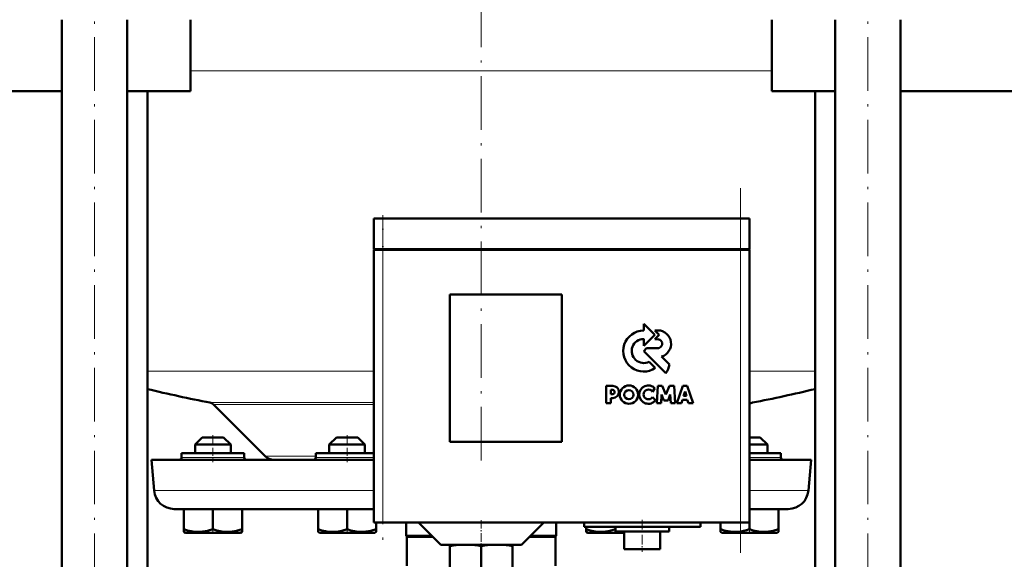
# Model space of a CAD drawing. Extents: x -1358 to 1757, y -1497 to 607.
# Tile 66 of 97: x 34 to 254, y -33 to 88. Entities that reach past the tile are written whole.
import ezdxf

# ---------------------------------------------------------------- set-up
doc = ezdxf.new("R2010")
doc.units = 0
doc.linetypes.add('DASHDOT', pattern=[18.5, 12, -3, 0.5, -3])

msp = doc.modelspace()

# ---------------------------------------------------------------- linework, layer by layer
at = {"color": 7, "linetype": 'DASHDOT', "lineweight": 18}
for p, q in [((136.79, 241.96), (136.79, -11.72)), ((50.33, -149.83), (50.33, 160.97)), ((223.25, -149.83), (223.25, 160.97)), ((194.79, -31.18), (194.79, 50.42)), ((114.79, 42.72), (114.79, -30.48))]:
    msp.add_line(p, q, dxfattribs=at)
at = {"color": 7, "lineweight": 50}
for p, q in [((43.03, -123.93), (43.03, 88.07)), ((57.63, -123.93), (57.63, 88.07)), ((71.79, 72.07), (71.79, 88.07)), ((201.79, 72.07), (201.79, 88.07)), ((215.95, -123.93), (215.95, 88.07)), ((230.55, -123.93), (230.55, 88.07)), ((43.03, 72.07), (-23.21, 72.07)), ((71.79, 72.07), (57.63, 72.07)), ((62.14, -123.93), (62.14, 72.07)), ((215.95, 72.07), (201.79, 72.07)), ((211.44, -123.93), (211.44, 72.07)), ((296.79, 72.07), (230.55, 72.07)), ((114.79, 43.62), (112.79, 43.62)), ((112.79, 36.72), (112.79, 43.62)), ((114.79, 43.62), (194.79, 43.62)), ((196.79, 43.62), (194.79, 43.62)), ((196.79, 36.72), (196.79, 43.62)), ((114.79, 36.72), (112.79, 36.72)), ((112.79, 36.62), (113.38, 36.62)), ((112.79, 36.62), (112.79, -24.38)), ((112.89, 36.62), (112.89, 36.72)), ((113.38, 36.62), (114.79, 36.62)), ((114.79, 36.72), (194.79, 36.72)), ((194.79, 36.62), (114.79, 36.62)), ((196.79, 36.72), (194.79, 36.72)), ((194.79, 36.62), (196.2, 36.62)), ((196.2, 36.62), (196.79, 36.62)), ((196.69, 36.62), (196.69, 36.72)), ((196.79, -24.38), (196.79, 36.62)), ((129.79, -6.38), (129.79, 26.62)), ((129.79, 26.62), (154.79, 26.62)), ((154.79, 26.62), (154.79, -6.38)), ((175.58, 17.59), (173.12, 20.06)), ((173.12, 20.06), (173.12, 18.54)), ((175.58, 18.58), (176.57, 17.59)), ((176.3, 18.58), (175.58, 18.58)), ((173.12, 15.12), (175.58, 17.59)), ((173.12, 16.65), (173.12, 15.12)), ((176.57, 17.59), (175.59, 16.59)), ((175.59, 16.59), (176.24, 16.59)), ((173.77, 14.58), (173.14, 13.95)), ((173.14, 13.95), (178.07, 9.02)), ((176.24, 14.58), (173.77, 14.58)), ((175.72, 10.17), (174.34, 11.54)), ((178.91, 10.91), (177.12, 12.71)), ((166.22, 6.17), (164.72, 6.17)), ((164.72, 6.17), (164.72, 2.28)), ((165.77, 5.31), (166.11, 5.31)), ((165.77, 4.29), (165.77, 5.31)), ((175.09, 4.85), (175.65, 5.62)), ((176.3, 6.16), (176.04, 2.29)), ((177.27, 6.16), (176.3, 6.16)), ((178.1, 4.22), (177.27, 6.16)), ((178.92, 6.16), (178.1, 4.22)), ((179.9, 6.16), (178.92, 6.16)), ((180.16, 2.29), (179.9, 6.16)), ((181.84, 6.15), (180.53, 2.29)), ((182.86, 6.15), (181.84, 6.15)), ((182.03, 3.93), (182.36, 4.89)), ((182.36, 4.89), (182.66, 3.93)), ((184.17, 2.29), (182.86, 6.15)), ((164.72, 2.28), (165.76, 2.28)), ((165.76, 3.44), (166.23, 3.44)), ((165.76, 2.28), (165.76, 3.44)), ((166.12, 4.29), (165.77, 4.29)), ((175.77, 2.95), (175.1, 3.64)), ((176.04, 2.29), (177, 2.29)), ((177, 2.29), (177.13, 4.21)), ((177.13, 4.21), (177.63, 2.88)), ((177.63, 2.88), (178.56, 2.88)), ((178.56, 2.88), (179.07, 4.21)), ((179.07, 4.21), (179.19, 2.29)), ((179.19, 2.29), (180.16, 2.29)), ((180.53, 2.29), (181.57, 2.29)), ((181.57, 2.29), (181.81, 3.06)), ((181.81, 3.06), (182.88, 3.06)), ((182.66, 3.93), (182.03, 3.93)), ((182.88, 3.06), (183.13, 2.29)), ((183.13, 2.29), (184.17, 2.29)), ((88.5, -9.59), (76.9, 2.01)), ((74.39, -5.38), (72.79, -6.98)), ((77.99, -5.38), (74.39, -5.38)), ((79.19, -5.38), (77.99, -5.38)), ((79.19, -5.38), (80.79, -6.98)), ((104.39, -5.38), (102.79, -6.98)), ((109.19, -5.38), (104.39, -5.38)), ((110.79, -6.98), (109.19, -5.38)), ((154.79, -6.38), (129.79, -6.38)), ((197.99, -5.38), (196.79, -5.38)), ((199.19, -5.38), (197.99, -5.38)), ((199.19, -5.38), (200.79, -6.98)), ((78.79, -6.98), (72.79, -6.98)), ((72.79, -8.88), (72.79, -6.98)), ((80.79, -6.98), (78.79, -6.98)), ((80.79, -8.88), (80.79, -6.98)), ((110.79, -6.98), (102.79, -6.98)), ((102.79, -6.98), (102.79, -8.88)), ((110.79, -8.88), (110.79, -6.98)), ((198.79, -6.98), (196.79, -6.98)), ((200.79, -6.98), (198.79, -6.98)), ((200.79, -8.88), (200.79, -6.98)), ((63.04, -10.38), (112.79, -10.38)), ((63.64, -17.27), (63.04, -10.38)), ((69.79, -8.88), (69.79, -9.88)), ((83.79, -8.88), (69.79, -8.88)), ((83.79, -9.88), (83.79, -8.88)), ((103.29, -8.88), (99.79, -8.88)), ((99.79, -8.88), (99.79, -9.88)), ((112.79, -8.88), (103.29, -8.88)), ((203.79, -8.88), (196.79, -8.88)), ((196.79, -10.38), (210.54, -10.38)), ((203.79, -9.88), (203.79, -8.88)), ((209.94, -17.27), (210.54, -10.38)), ((68.12, -21.38), (112.79, -21.38)), ((70.3, -21.38), (70.3, -25.92)), ((76.8, -21.38), (76.8, -25.91)), ((83.3, -21.38), (83.3, -25.91)), ((100.29, -21.38), (100.29, -25.91)), ((106.79, -21.38), (106.79, -25.92)), ((196.79, -21.38), (205.46, -21.38)), ((203.28, -21.38), (203.28, -25.91)), ((70.3, -26.5), (70.3, -25.92)), ((83.3, -25.91), (83.3, -26.49)), ((100.29, -26.49), (100.29, -25.91)), ((113.38, -24.38), (112.79, -24.38)), ((113.29, -24.38), (113.29, -25.91)), ((113.29, -25.91), (113.29, -26.49)), ((113.3, -24.38), (113.3, -25.91)), ((113.3, -25.91), (113.3, -26.36)), ((113.3, -26.36), (113.3, -26.49)), ((114.79, -24.38), (113.38, -24.38)), ((114.79, -24.38), (194.79, -24.38)), ((120.04, -24.38), (120.04, -27.38)), ((127.79, -29.38), (122.79, -24.38)), ((145.79, -29.38), (150.79, -24.38)), ((153.54, -24.38), (153.54, -27.38)), ((159.79, -24.38), (159.79, -25.38)), ((172.79, -25.38), (159.79, -25.38)), ((160.28, -25.38), (160.28, -25.91)), ((160.28, -26.49), (160.28, -25.91)), ((166.78, -25.38), (166.78, -25.91)), ((166.79, -25.38), (166.79, -26.38)), ((166.79, -26.38), (172.79, -26.38)), ((168.63, -26.38), (168.79, -26.4)), ((168.79, -26.38), (168.79, -30.38)), ((185.79, -25.38), (172.79, -25.38)), ((172.79, -26.38), (178.79, -26.38)), ((176.79, -26.38), (176.79, -30.38)), ((178.79, -25.38), (178.79, -26.38)), ((185.79, -24.38), (185.79, -25.38)), ((190.28, -24.38), (190.28, -25.91)), ((190.28, -26.49), (190.28, -25.91)), ((196.2, -24.38), (194.79, -24.38)), ((196.79, -24.38), (196.2, -24.38)), ((196.78, -24.38), (196.78, -25.91)), ((203.28, -25.91), (203.28, -26.5)), ((70.62, -26.68), (70.3, -26.5)), ((70.62, -26.68), (79.88, -26.68)), ((79.88, -26.68), (82.97, -26.68)), ((82.97, -26.68), (83.3, -26.49)), ((100.62, -26.68), (100.29, -26.49)), ((100.62, -26.68), (112.97, -26.68)), ((113.29, -26.49), (112.97, -26.68)), ((120.04, -27.38), (125.79, -27.38)), ((120.17, -27.6), (120.04, -27.38)), ((120.17, -27.6), (126.01, -27.6)), ((120.17, -27.6), (120.17, -34.08)), ((147.57, -27.6), (153.42, -27.6)), ((147.79, -27.38), (153.54, -27.38)), ((153.42, -27.6), (153.54, -27.38)), ((153.42, -27.6), (153.42, -34.08)), ((160.62, -26.68), (160.28, -26.49)), ((160.62, -26.68), (163.7, -26.68)), ((163.7, -26.68), (168.79, -26.68)), ((190.62, -26.68), (190.28, -26.49)), ((190.62, -26.68), (192.42, -26.68)), ((192.42, -26.68), (199.88, -26.68)), ((199.88, -26.68), (202.97, -26.68)), ((202.97, -26.68), (203.28, -26.5)), ((127.79, -29.38), (136.79, -29.38)), ((129.79, -29.66), (129.79, -29.38)), ((129.79, -29.66), (129.79, -38.1)), ((136.79, -29.38), (145.79, -29.38)), ((136.79, -29.66), (136.79, -38.11)), ((143.79, -29.38), (143.79, -29.66)), ((143.79, -29.66), (143.79, -38.1)), ((168.79, -30.38), (172.79, -30.38)), ((172.79, -30.38), (176.79, -30.38))]:
    msp.add_line(p, q, dxfattribs=at)
at = {"color": 7, "lineweight": 18}
for p, q in [((71.79, 76.62), (136.79, 76.62)), ((136.79, 76.62), (201.79, 76.62)), ((114.79, 36.72), (114.79, 43.62)), ((194.79, 36.72), (194.79, 43.62)), ((114.79, 36.62), (114.79, 36.72)), ((114.79, -24.38), (114.79, 36.62)), ((194.79, 36.62), (194.79, 36.72)), ((194.79, 36.62), (194.79, -24.38)), ((62.14, 9.42), (112.79, 9.42)), ((196.79, 9.42), (211.44, 9.42)), ((76.12, 2.42), (112.79, 2.42)), ((197.46, 2.42), (196.79, 2.42)), ((76.9, 2.01), (112.79, 2.01)), ((76.79, -9.88), (69.79, -9.88)), ((83.79, -9.88), (76.79, -9.88)), ((88.5, -9.59), (99.79, -9.59)), ((103.29, -9.88), (99.79, -9.88)), ((106.79, -9.88), (103.29, -9.88)), ((112.79, -9.88), (106.79, -9.88)), ((196.79, -9.88), (203.79, -9.88)), ((63.64, -17.27), (112.79, -17.27)), ((196.79, -17.27), (209.94, -17.27))]:
    msp.add_line(p, q, dxfattribs=at)
at = {"color": 7, "linetype": 'DASHDOT', "lineweight": 18, "ltscale": 0.207015}
msp.add_line((114.79, 44.31), (114.79, 36.03), dxfattribs=at)
at = {"color": 7, "linetype": 'DASHDOT', "lineweight": 18, "ltscale": 0.150015}
for p, q in [((76.79, -4.88), (76.79, -10.88)), ((106.79, -4.88), (106.79, -10.88))]:
    msp.add_line(p, q, dxfattribs=at)
at = {"color": 7, "linetype": 'DASHDOT', "lineweight": 18, "ltscale": 0.15}
msp.add_line((196.79, -10.88), (196.79, -4.88), dxfattribs=at)
at = {"color": 7, "linetype": 'DASHDOT', "lineweight": 18, "ltscale": 0.158359}
msp.add_line((136.79, -23.85), (136.79, -30.19), dxfattribs=at)
at = {"color": 7, "linetype": 'DASHDOT', "lineweight": 18, "ltscale": 0.180015}
msp.add_line((172.79, -23.78), (172.79, -30.98), dxfattribs=at)
at = {"color": 7, "linetype": 'DASHDOT', "lineweight": 18, "ltscale": 0.02298}
for p, q in [((76.79, -26.76), (76.79, -25.84)), ((106.79, -26.76), (106.79, -25.84)), ((166.79, -26.76), (166.79, -25.84))]:
    msp.add_line(p, q, dxfattribs=at)
at = {"color": 7, "linetype": 'DASHDOT', "lineweight": 18, "ltscale": 0.023195}
msp.add_line((196.79, -26.76), (196.79, -25.83), dxfattribs=at)
at = {"color": 7, "lineweight": 50}
for points in [[(70.3, -25.92), (71.13, -26.16), (71.93, -26.35), (72.67, -26.45), (73.39, -26.49), (74.48, -26.44), (75.59, -26.26), (76.8, -25.91)], [(76.8, -25.91), (77.63, -26.16), (78.43, -26.34), (79.17, -26.45), (80.04, -26.49)], [(80.04, -26.49), (81.06, -26.43), (82.09, -26.25), (83.3, -25.91)], [(100.29, -25.91), (101.12, -26.16), (101.93, -26.34), (102.66, -26.45), (103.38, -26.49), (104.47, -26.45), (105.59, -26.26), (106.79, -25.92)], [(106.79, -25.92), (107.62, -26.16), (108.43, -26.35), (109.16, -26.45), (109.88, -26.49), (110.97, -26.44), (112.09, -26.26), (113.29, -25.91)], [(160.28, -25.91), (161.12, -26.16), (161.92, -26.34), (162.66, -26.45), (163.54, -26.49)], [(163.54, -26.49), (164.55, -26.43), (165.58, -26.25), (166.78, -25.91)], [(192.03, -26.36), (193.11, -26.48), (194.19, -26.46), (194.82, -26.39), (195.46, -26.28), (196.12, -26.11), (196.78, -25.91)], [(196.78, -25.91), (197.62, -26.16), (198.42, -26.34), (199.16, -26.45), (200.04, -26.49)], [(200.04, -26.49), (201.05, -26.43), (202.08, -26.25), (203.28, -25.91)]]:
    msp.add_lwpolyline(points, dxfattribs=at)
for centre, radius in [((169.83, 4.21), 2.05), ((169.81, 4.19), 1.03)]:
    msp.add_circle(centre, radius, dxfattribs=at)
for centre, radius, start, end in [((173.13, 13.95), 4.58, 90.1383, 304.4298), ((176.24, 15.58), 3, 287.1499, 88.7273), ((173.13, 13.95), 2.69, 90.2347, 296.6674), ((176.25, 15.59), 1, 269.9385, 89.9386), ((173.26, 12.29), 5.82, 325.8057, 346.3515), ((136.79, 316.62), 320, 256.5096, 259.0714), ((166.12, 4.8), 0.509, 270.4383, 90.0947), ((166.21, 4.81), 1.36, 270.7089, 89.4662), ((174.16, 4.21), 2.05, 43.4814, 321.8497), ((174.19, 4.24), 1.08, 34.2807, 326.1974), ((136.79, 316.62), 320, 280.9286, 283.4903), ((75.84, 0.95), 1.5, 45, 79.0714), ((197.74, 0.95), 1.5, 100.9286, 129.4356), ((69.29, -9.88), 0.5, 270, 0), ((84.29, -9.88), 0.5, 180, 270), ((90.41, -7.68), 2.7, 225, 270.0003), ((99.29, -9.88), 0.5, 270, 360), ((204.29, -9.88), 0.5, 180, 270), ((68.12, -16.88), 4.5, 185, 270), ((205.46, -16.88), 4.5, 270, 355), ((194.13, -14.61), 11.93, 251.2031, 259.844), ((133.56, -52.92), 23.56, 92.1952, 99.1944), ((133.07, -52.84), 23.48, 80.893, 87.8135), ((140.51, -52.85), 23.48, 92.1902, 99.1073), ((140.03, -52.93), 23.56, 80.8063, 87.8012)]:
    msp.add_arc(centre, radius, start, end, dxfattribs=at)

doc.saveas('drawing.dxf')
